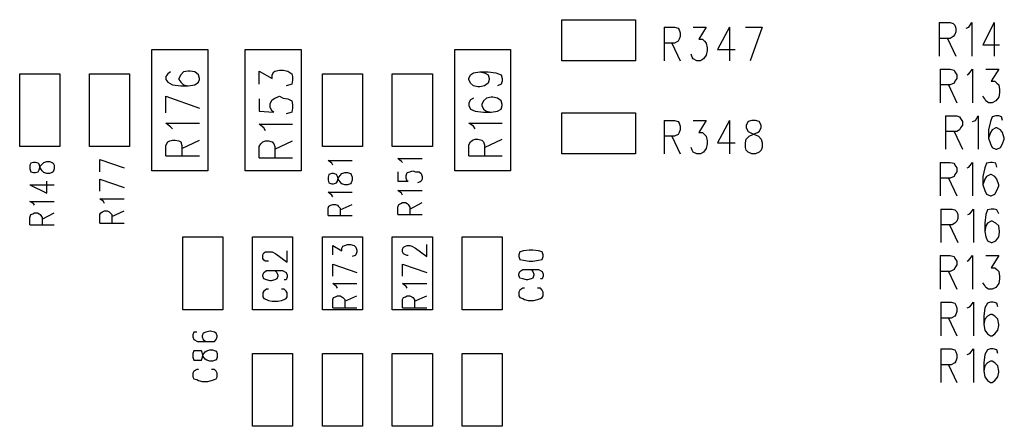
# Model space of a CAD drawing. Extents: x 11.9 to 28.1, y 10.8 to 21.2.
# Tile 21 of 44: x 22.3 to 23.357, y 15.056 to 15.492. Entities that reach past the tile are written whole.
import ezdxf

# ---------------------------------------------------------------- set-up
doc = ezdxf.new("R2010")
doc.units = 0
doc.header["$MEASUREMENT"] = 0
doc.layers.add('LAYNR1', color=2, linetype='Continuous')

msp = doc.modelspace()

# ---------------------------------------------------------------- linework, layer by layer
at = {"layer": 'LAYNR1'}
for points in [[(22.882, 15.492), (22.961, 15.492)], [(22.882, 15.448), (22.882, 15.492)], [(22.961, 15.492), (22.961, 15.448)], [(23.287, 15.489), (23.287, 15.453)], [(23.287, 15.489), (23.299, 15.489)], [(23.299, 15.489), (23.302, 15.488)], [(23.302, 15.488), (23.304, 15.486)], [(23.304, 15.486), (23.305, 15.483)], [(23.319, 15.484), (23.322, 15.489)], [(23.322, 15.489), (23.322, 15.453)], [(23.346, 15.489), (23.334, 15.465)], [(23.346, 15.489), (23.346, 15.453)], [(22.992, 15.484), (22.992, 15.448)], [(22.992, 15.484), (23.003, 15.484), (23.007, 15.483), (23.008, 15.481), (23.009, 15.478), (23.009, 15.474), (23.008, 15.471), (23.007, 15.469), (23.003, 15.467), (22.992, 15.467)], [(23.023, 15.484), (23.037, 15.484), (23.029, 15.471), (23.033, 15.471), (23.035, 15.469), (23.037, 15.467), (23.038, 15.462), (23.038, 15.459), (23.037, 15.454), (23.034, 15.45), (23.031, 15.448), (23.027, 15.448), (23.023, 15.45), (23.022, 15.452), (23.021, 15.455)], [(23.062, 15.484), (23.049, 15.46), (23.068, 15.46)], [(23.062, 15.484), (23.062, 15.448)], [(23.079, 15.484), (23.097, 15.484)], [(23.097, 15.484), (23.084, 15.448)], [(23.304, 15.476), (23.302, 15.474)], [(23.305, 15.479), (23.304, 15.476)], [(23.305, 15.483), (23.305, 15.479)], [(23.316, 15.483), (23.319, 15.484)], [(23, 15.467), (23.009, 15.448)], [(23.299, 15.472), (23.287, 15.472)], [(23.296, 15.472), (23.305, 15.453)], [(23.302, 15.474), (23.299, 15.472)], [(23.334, 15.465), (23.352, 15.465)], [(22.442, 15.33), (22.442, 15.46)], [(22.442, 15.46), (22.502, 15.46)], [(22.502, 15.46), (22.502, 15.33)], [(22.542, 15.33), (22.542, 15.46)], [(22.542, 15.46), (22.602, 15.46)], [(22.602, 15.46), (22.602, 15.33)], [(22.767, 15.33), (22.767, 15.46)], [(22.767, 15.46), (22.827, 15.46)], [(22.827, 15.46), (22.827, 15.33)], [(22.961, 15.448), (22.882, 15.448)], [(22.3, 15.356), (22.3, 15.434)], [(22.3, 15.434), (22.343, 15.434)], [(22.343, 15.434), (22.343, 15.356)], [(22.375, 15.356), (22.375, 15.434)], [(22.375, 15.434), (22.418, 15.434)], [(22.418, 15.434), (22.418, 15.356)], [(22.462, 15.436), (22.459, 15.434), (22.457, 15.431), (22.457, 15.428), (22.459, 15.425), (22.464, 15.422), (22.473, 15.421), (22.481, 15.421), (22.488, 15.422), (22.492, 15.425), (22.493, 15.428), (22.493, 15.429), (22.492, 15.433), (22.488, 15.436), (22.483, 15.437), (22.481, 15.437), (22.476, 15.436), (22.473, 15.433), (22.471, 15.429), (22.471, 15.428), (22.473, 15.425), (22.476, 15.422), (22.481, 15.421)], [(22.557, 15.423), (22.557, 15.437), (22.571, 15.429), (22.571, 15.433), (22.573, 15.436), (22.574, 15.437), (22.579, 15.438), (22.583, 15.438), (22.588, 15.437), (22.592, 15.434), (22.593, 15.431), (22.593, 15.427), (22.592, 15.423), (22.59, 15.422), (22.586, 15.421)], [(22.625, 15.356), (22.625, 15.434)], [(22.625, 15.434), (22.668, 15.434)], [(22.668, 15.434), (22.668, 15.356)], [(22.7, 15.356), (22.7, 15.434)], [(22.7, 15.434), (22.743, 15.434)], [(22.743, 15.434), (22.743, 15.356)], [(22.782, 15.429), (22.784, 15.433)], [(22.784, 15.433), (22.787, 15.435)], [(22.787, 15.435), (22.794, 15.436)], [(22.794, 15.436), (22.799, 15.435)], [(22.794, 15.436), (22.803, 15.436)], [(22.799, 15.435), (22.803, 15.433)], [(22.803, 15.436), (22.811, 15.435)], [(22.803, 15.433), (22.804, 15.429)], [(22.811, 15.435), (22.817, 15.433)], [(22.817, 15.433), (22.818, 15.429)], [(23.288, 15.439), (23.288, 15.403)], [(23.288, 15.439), (23.299, 15.439), (23.303, 15.438), (23.304, 15.436), (23.306, 15.433), (23.306, 15.429), (23.304, 15.426), (23.303, 15.424), (23.299, 15.422), (23.288, 15.422)], [(23.317, 15.433), (23.319, 15.434), (23.323, 15.439), (23.323, 15.403)], [(23.337, 15.439), (23.351, 15.439), (23.343, 15.426), (23.347, 15.426), (23.349, 15.424), (23.351, 15.422), (23.352, 15.417), (23.352, 15.414), (23.351, 15.409), (23.348, 15.405), (23.344, 15.403), (23.34, 15.403), (23.337, 15.405), (23.336, 15.407), (23.334, 15.41)], [(22.782, 15.428), (22.782, 15.429)], [(22.784, 15.424), (22.782, 15.428)], [(22.787, 15.421), (22.784, 15.424)], [(22.803, 15.424), (22.799, 15.421)], [(22.804, 15.428), (22.803, 15.424)], [(22.804, 15.429), (22.804, 15.428)], [(22.817, 15.423), (22.813, 15.421)], [(22.818, 15.426), (22.817, 15.423)], [(22.818, 15.429), (22.818, 15.426)], [(23.297, 15.422), (23.306, 15.403)], [(22.792, 15.42), (22.787, 15.421)], [(22.794, 15.42), (22.792, 15.42)], [(22.799, 15.421), (22.794, 15.42)], [(22.457, 15.41), (22.493, 15.397)], [(22.457, 15.392), (22.457, 15.41)], [(22.557, 15.407), (22.557, 15.394), (22.573, 15.393), (22.571, 15.394), (22.569, 15.398), (22.569, 15.402), (22.571, 15.406), (22.574, 15.408), (22.579, 15.41), (22.583, 15.408), (22.588, 15.407), (22.592, 15.405), (22.593, 15.401), (22.593, 15.397), (22.592, 15.393), (22.59, 15.392), (22.586, 15.391)], [(22.784, 15.406), (22.782, 15.403)], [(22.782, 15.403), (22.782, 15.4)], [(22.787, 15.408), (22.784, 15.406)], [(22.798, 15.405), (22.796, 15.401)], [(22.796, 15.401), (22.796, 15.4)], [(22.801, 15.408), (22.798, 15.405)], [(22.806, 15.409), (22.801, 15.408)], [(22.808, 15.409), (22.806, 15.409)], [(22.813, 15.408), (22.808, 15.409)], [(22.817, 15.405), (22.813, 15.408)], [(22.818, 15.401), (22.817, 15.405)], [(22.818, 15.4), (22.818, 15.401)], [(22.782, 15.4), (22.784, 15.396)], [(22.784, 15.396), (22.789, 15.394)], [(22.789, 15.394), (22.798, 15.393)], [(22.796, 15.4), (22.798, 15.396)], [(22.798, 15.396), (22.801, 15.394)], [(22.798, 15.393), (22.806, 15.393)], [(22.801, 15.394), (22.806, 15.393)], [(22.806, 15.393), (22.813, 15.394)], [(22.813, 15.394), (22.817, 15.396)], [(22.817, 15.396), (22.818, 15.4)], [(22.882, 15.392), (22.961, 15.392)], [(22.882, 15.348), (22.882, 15.392)], [(22.961, 15.392), (22.961, 15.348)], [(22.464, 15.375), (22.462, 15.377), (22.457, 15.381), (22.493, 15.381)], [(22.564, 15.373), (22.562, 15.376), (22.557, 15.38), (22.593, 15.38)], [(22.787, 15.378), (22.782, 15.381)], [(22.782, 15.381), (22.818, 15.381)], [(22.992, 15.384), (22.992, 15.348)], [(22.992, 15.384), (23.003, 15.384), (23.007, 15.383), (23.008, 15.381), (23.009, 15.378), (23.009, 15.374), (23.008, 15.371), (23.007, 15.369), (23.003, 15.367), (22.992, 15.367)], [(23.023, 15.384), (23.037, 15.384), (23.029, 15.371), (23.033, 15.371), (23.035, 15.369), (23.037, 15.367), (23.038, 15.362), (23.038, 15.359), (23.037, 15.354), (23.034, 15.35), (23.031, 15.348), (23.027, 15.348), (23.023, 15.35), (23.022, 15.352), (23.021, 15.355)], [(23.062, 15.384), (23.049, 15.36), (23.068, 15.36)], [(23.062, 15.384), (23.062, 15.348)], [(23.294, 15.389), (23.294, 15.353)], [(23.294, 15.389), (23.306, 15.389), (23.309, 15.388), (23.31, 15.386), (23.312, 15.383), (23.312, 15.379), (23.31, 15.376), (23.309, 15.374), (23.306, 15.372), (23.294, 15.372)], [(23.323, 15.383), (23.326, 15.384), (23.329, 15.389), (23.329, 15.353)], [(23.355, 15.384), (23.354, 15.388), (23.351, 15.389), (23.348, 15.389), (23.344, 15.388), (23.342, 15.383), (23.34, 15.374), (23.34, 15.365), (23.342, 15.359), (23.344, 15.355), (23.348, 15.353), (23.349, 15.353), (23.353, 15.355), (23.355, 15.359), (23.357, 15.364), (23.357, 15.365), (23.355, 15.371), (23.353, 15.374), (23.349, 15.376), (23.348, 15.376), (23.344, 15.374), (23.342, 15.371), (23.34, 15.365)], [(22.789, 15.375), (22.787, 15.378)], [(23.303, 15.372), (23.312, 15.353)], [(22.457, 15.346), (22.457, 15.357), (22.459, 15.361), (22.461, 15.362), (22.464, 15.363), (22.467, 15.363), (22.471, 15.362), (22.473, 15.361), (22.474, 15.357), (22.474, 15.346)], [(22.474, 15.354), (22.493, 15.363)], [(22.557, 15.344), (22.557, 15.356), (22.559, 15.359), (22.561, 15.361), (22.564, 15.362), (22.567, 15.362), (22.571, 15.361), (22.573, 15.359), (22.574, 15.356), (22.574, 15.344)], [(22.574, 15.353), (22.593, 15.362)], [(22.782, 15.358), (22.784, 15.361)], [(22.784, 15.361), (22.786, 15.363)], [(22.786, 15.363), (22.789, 15.364)], [(22.789, 15.364), (22.792, 15.364)], [(22.792, 15.364), (22.796, 15.363)], [(22.796, 15.363), (22.798, 15.361)], [(22.798, 15.361), (22.799, 15.358)], [(22.799, 15.355), (22.818, 15.364)], [(23, 15.367), (23.009, 15.348)], [(22.343, 15.356), (22.3, 15.356)], [(22.418, 15.356), (22.375, 15.356)], [(22.668, 15.356), (22.625, 15.356)], [(22.743, 15.356), (22.7, 15.356)], [(22.782, 15.346), (22.782, 15.358)], [(22.799, 15.358), (22.799, 15.346)], [(22.961, 15.348), (22.882, 15.348)], [(22.312, 15.338), (22.311, 15.336)], [(22.315, 15.339), (22.312, 15.338)], [(22.317, 15.339), (22.315, 15.339)], [(22.32, 15.338), (22.317, 15.339)], [(22.321, 15.337), (22.32, 15.338)], [(22.324, 15.337), (22.326, 15.339)], [(22.326, 15.339), (22.329, 15.34)], [(22.329, 15.34), (22.332, 15.34)], [(22.332, 15.34), (22.335, 15.339)], [(22.335, 15.339), (22.336, 15.338)], [(22.336, 15.338), (22.337, 15.336)], [(22.386, 15.342), (22.412, 15.333)], [(22.386, 15.329), (22.386, 15.342)], [(22.457, 15.346), (22.493, 15.346)], [(22.557, 15.344), (22.593, 15.344)], [(22.635, 15.338), (22.631, 15.341)], [(22.631, 15.341), (22.657, 15.341)], [(22.636, 15.336), (22.635, 15.338)], [(22.71, 15.34), (22.706, 15.343)], [(22.706, 15.343), (22.732, 15.343)], [(22.711, 15.339), (22.71, 15.34)], [(22.782, 15.346), (22.818, 15.346)], [(23.288, 15.339), (23.288, 15.303)], [(23.288, 15.339), (23.299, 15.339), (23.303, 15.338), (23.304, 15.336), (23.306, 15.333), (23.306, 15.329), (23.304, 15.326), (23.303, 15.324), (23.299, 15.322), (23.288, 15.322)], [(23.317, 15.333), (23.319, 15.334), (23.323, 15.339), (23.323, 15.303)], [(23.349, 15.334), (23.348, 15.338), (23.344, 15.339), (23.342, 15.339), (23.338, 15.338), (23.336, 15.333), (23.334, 15.324), (23.334, 15.315), (23.336, 15.309), (23.338, 15.305), (23.342, 15.303), (23.343, 15.303), (23.347, 15.305), (23.349, 15.309), (23.351, 15.314), (23.351, 15.315), (23.349, 15.321), (23.347, 15.324), (23.343, 15.326), (23.342, 15.326), (23.338, 15.324), (23.336, 15.321), (23.334, 15.315)], [(22.311, 15.336), (22.311, 15.332)], [(22.311, 15.332), (22.312, 15.329)], [(22.312, 15.329), (22.315, 15.328)], [(22.315, 15.328), (22.317, 15.328)], [(22.317, 15.328), (22.32, 15.329)], [(22.32, 15.329), (22.321, 15.331)], [(22.322, 15.333), (22.321, 15.337)], [(22.321, 15.331), (22.322, 15.335)], [(22.322, 15.335), (22.324, 15.337)], [(22.324, 15.33), (22.322, 15.333)], [(22.326, 15.328), (22.324, 15.33)], [(22.329, 15.327), (22.326, 15.328)], [(22.332, 15.327), (22.329, 15.327)], [(22.335, 15.328), (22.332, 15.327)], [(22.336, 15.329), (22.335, 15.328)], [(22.337, 15.332), (22.336, 15.329)], [(22.337, 15.336), (22.337, 15.332)], [(22.502, 15.33), (22.442, 15.33)], [(22.602, 15.33), (22.542, 15.33)], [(22.635, 15.327), (22.632, 15.326)], [(22.637, 15.327), (22.635, 15.327)], [(22.64, 15.326), (22.637, 15.327)], [(22.641, 15.319), (22.642, 15.322), (22.644, 15.325), (22.646, 15.327), (22.649, 15.328), (22.652, 15.328), (22.655, 15.327), (22.656, 15.326), (22.657, 15.323), (22.657, 15.32), (22.656, 15.317), (22.655, 15.316), (22.652, 15.315), (22.649, 15.315), (22.646, 15.316), (22.644, 15.318), (22.642, 15.321), (22.641, 15.324)], [(22.706, 15.329), (22.706, 15.319)], [(22.715, 15.325), (22.716, 15.328)], [(22.716, 15.328), (22.719, 15.329), (22.722, 15.33), (22.725, 15.329), (22.729, 15.329), (22.731, 15.327), (22.732, 15.324), (22.732, 15.321), (22.731, 15.319), (22.73, 15.318), (22.727, 15.317)], [(22.827, 15.33), (22.767, 15.33)], [(22.329, 15.306), (22.329, 15.319)], [(22.386, 15.321), (22.412, 15.312)], [(22.386, 15.308), (22.386, 15.321)], [(22.632, 15.326), (22.631, 15.323)], [(22.631, 15.323), (22.631, 15.32)], [(22.631, 15.32), (22.632, 15.317)], [(22.632, 15.317), (22.635, 15.316)], [(22.635, 15.316), (22.637, 15.316)], [(22.637, 15.316), (22.64, 15.317)], [(22.641, 15.324), (22.64, 15.326)], [(22.64, 15.317), (22.641, 15.319)], [(22.706, 15.319), (22.717, 15.319), (22.716, 15.319)], [(22.715, 15.322), (22.715, 15.325)], [(22.716, 15.319), (22.715, 15.322)], [(23.297, 15.322), (23.306, 15.303)], [(22.311, 15.315), (22.329, 15.306)], [(22.311, 15.315), (22.337, 15.315)], [(22.635, 15.304), (22.631, 15.307)], [(22.631, 15.307), (22.657, 15.307)], [(22.71, 15.306), (22.706, 15.309)], [(22.706, 15.309), (22.732, 15.309)], [(22.711, 15.304), (22.71, 15.306)], [(22.315, 15.295), (22.311, 15.297)], [(22.311, 15.297), (22.337, 15.297)], [(22.316, 15.293), (22.315, 15.295)], [(22.39, 15.297), (22.386, 15.3)], [(22.386, 15.3), (22.412, 15.3)], [(22.391, 15.295), (22.39, 15.297)], [(22.636, 15.302), (22.635, 15.304)], [(22.707, 15.294), (22.709, 15.295)], [(22.709, 15.295), (22.711, 15.296)], [(22.711, 15.296), (22.714, 15.296)], [(22.714, 15.296), (22.716, 15.295)], [(22.716, 15.295), (22.717, 15.294), (22.719, 15.291), (22.719, 15.283)], [(22.719, 15.289), (22.732, 15.296)], [(22.314, 15.284), (22.316, 15.285)], [(22.316, 15.285), (22.319, 15.285)], [(22.319, 15.285), (22.321, 15.284)], [(22.324, 15.278), (22.337, 15.285)], [(22.386, 15.283), (22.387, 15.285)], [(22.387, 15.285), (22.389, 15.286)], [(22.389, 15.286), (22.391, 15.287)], [(22.391, 15.287), (22.394, 15.287)], [(22.394, 15.287), (22.396, 15.286)], [(22.396, 15.286), (22.397, 15.285)], [(22.397, 15.285), (22.399, 15.283)], [(22.399, 15.281), (22.412, 15.287)], [(22.631, 15.29), (22.632, 15.292)], [(22.631, 15.282), (22.631, 15.29)], [(22.632, 15.292), (22.634, 15.293)], [(22.634, 15.293), (22.636, 15.294)], [(22.636, 15.294), (22.639, 15.294)], [(22.639, 15.294), (22.641, 15.293)], [(22.641, 15.293), (22.642, 15.292), (22.644, 15.29), (22.644, 15.282)], [(22.644, 15.288), (22.657, 15.294)], [(22.706, 15.291), (22.707, 15.294)], [(22.706, 15.283), (22.706, 15.291)], [(23.289, 15.289), (23.289, 15.253)], [(23.289, 15.289), (23.301, 15.289), (23.304, 15.288), (23.306, 15.286), (23.307, 15.283), (23.307, 15.279), (23.306, 15.276), (23.304, 15.274), (23.301, 15.272), (23.289, 15.272)], [(23.318, 15.283), (23.32, 15.284), (23.324, 15.289), (23.324, 15.253)], [(23.351, 15.284), (23.349, 15.288), (23.346, 15.289), (23.343, 15.289), (23.339, 15.288), (23.337, 15.283), (23.336, 15.274), (23.336, 15.265), (23.337, 15.259), (23.339, 15.255), (23.343, 15.253), (23.344, 15.253), (23.348, 15.255), (23.351, 15.259), (23.352, 15.264), (23.352, 15.265), (23.351, 15.271), (23.348, 15.274), (23.344, 15.276), (23.343, 15.276), (23.339, 15.274), (23.337, 15.271), (23.336, 15.265)], [(22.311, 15.28), (22.312, 15.283)], [(22.311, 15.272), (22.311, 15.28)], [(22.312, 15.283), (22.314, 15.284)], [(22.321, 15.284), (22.322, 15.283)], [(22.322, 15.283), (22.324, 15.28)], [(22.324, 15.28), (22.324, 15.272)], [(22.386, 15.274), (22.386, 15.283)], [(22.386, 15.274), (22.412, 15.274)], [(22.399, 15.283), (22.399, 15.274)], [(22.631, 15.282), (22.657, 15.282)], [(22.706, 15.283), (22.732, 15.283)], [(22.311, 15.272), (22.337, 15.272)], [(23.298, 15.272), (23.307, 15.253)], [(22.475, 15.181), (22.475, 15.259)], [(22.475, 15.259), (22.518, 15.259)], [(22.518, 15.259), (22.518, 15.181)], [(22.55, 15.181), (22.55, 15.259)], [(22.55, 15.259), (22.593, 15.259)], [(22.593, 15.259), (22.593, 15.181)], [(22.625, 15.181), (22.625, 15.259)], [(22.625, 15.259), (22.668, 15.259)], [(22.668, 15.259), (22.668, 15.181)], [(22.7, 15.181), (22.7, 15.259)], [(22.7, 15.259), (22.743, 15.259)], [(22.743, 15.259), (22.743, 15.181)], [(22.775, 15.181), (22.775, 15.259)], [(22.775, 15.259), (22.818, 15.259)], [(22.818, 15.259), (22.818, 15.181)], [(22.561, 15.24), (22.562, 15.242)], [(22.562, 15.242), (22.564, 15.243)], [(22.564, 15.243), (22.566, 15.243)], [(22.566, 15.243), (22.569, 15.243)], [(22.569, 15.243), (22.571, 15.243)], [(22.571, 15.243), (22.575, 15.241)], [(22.587, 15.232), (22.587, 15.244)], [(22.636, 15.24), (22.636, 15.25)], [(22.636, 15.25), (22.646, 15.244)], [(22.646, 15.247), (22.647, 15.249)], [(22.646, 15.244), (22.646, 15.247)], [(22.647, 15.249), (22.649, 15.25)], [(22.649, 15.25), (22.652, 15.251)], [(22.652, 15.251), (22.655, 15.251)], [(22.655, 15.251), (22.659, 15.25)], [(22.659, 15.25), (22.661, 15.248)], [(22.661, 15.248), (22.662, 15.245)], [(22.662, 15.243), (22.661, 15.24)], [(22.662, 15.245), (22.662, 15.243)], [(22.711, 15.246), (22.712, 15.248)], [(22.711, 15.243), (22.711, 15.246)], [(22.712, 15.241), (22.711, 15.243)], [(22.712, 15.248), (22.714, 15.249)], [(22.714, 15.249), (22.716, 15.25)], [(22.716, 15.25), (22.719, 15.25)], [(22.719, 15.25), (22.721, 15.249)], [(22.721, 15.249), (22.725, 15.247)], [(22.725, 15.247), (22.737, 15.238)], [(22.737, 15.238), (22.737, 15.251)], [(22.837, 15.243), (22.836, 15.24)], [(22.841, 15.244), (22.837, 15.243)], [(22.847, 15.245), (22.841, 15.244)], [(22.851, 15.245), (22.847, 15.245)], [(22.857, 15.244), (22.851, 15.245)], [(22.861, 15.243), (22.857, 15.244)], [(22.862, 15.24), (22.861, 15.243)], [(22.561, 15.236), (22.561, 15.24)], [(22.562, 15.234), (22.561, 15.236)], [(22.564, 15.233), (22.562, 15.234)], [(22.566, 15.233), (22.564, 15.233)], [(22.567, 15.233), (22.566, 15.233)], [(22.575, 15.241), (22.587, 15.232)], [(22.66, 15.239), (22.657, 15.238)], [(22.661, 15.24), (22.66, 15.239)], [(22.714, 15.24), (22.712, 15.241)], [(22.716, 15.239), (22.714, 15.24)], [(22.717, 15.239), (22.716, 15.239)], [(22.836, 15.24), (22.836, 15.238)], [(22.836, 15.238), (22.837, 15.235)], [(22.837, 15.235), (22.841, 15.234)], [(22.841, 15.234), (22.847, 15.233)], [(22.847, 15.233), (22.851, 15.233)], [(22.851, 15.233), (22.857, 15.234)], [(22.857, 15.234), (22.861, 15.235)], [(22.861, 15.235), (22.862, 15.238)], [(22.862, 15.238), (22.862, 15.24)], [(23.288, 15.239), (23.288, 15.203)], [(23.288, 15.239), (23.299, 15.239), (23.303, 15.238), (23.304, 15.236), (23.306, 15.233), (23.306, 15.229), (23.304, 15.226), (23.303, 15.224), (23.299, 15.222), (23.288, 15.222)], [(23.317, 15.233), (23.319, 15.234), (23.323, 15.239), (23.323, 15.203)], [(23.337, 15.239), (23.351, 15.239), (23.343, 15.226), (23.347, 15.226), (23.349, 15.224), (23.351, 15.222), (23.352, 15.217), (23.352, 15.214), (23.351, 15.209), (23.348, 15.205), (23.344, 15.203), (23.34, 15.203), (23.337, 15.205), (23.336, 15.207), (23.334, 15.21)], [(22.561, 15.218), (22.562, 15.221)], [(22.562, 15.221), (22.565, 15.223)], [(22.565, 15.223), (22.57, 15.223)], [(22.57, 15.223), (22.574, 15.223)], [(22.57, 15.223), (22.576, 15.223)], [(22.574, 15.223), (22.576, 15.221)], [(22.576, 15.223), (22.582, 15.223)], [(22.576, 15.221), (22.577, 15.218)], [(22.582, 15.223), (22.586, 15.221)], [(22.586, 15.221), (22.587, 15.218)], [(22.636, 15.23), (22.662, 15.221)], [(22.636, 15.217), (22.636, 15.23)], [(22.711, 15.23), (22.737, 15.221)], [(22.711, 15.217), (22.711, 15.23)], [(22.836, 15.219), (22.837, 15.222)], [(22.837, 15.222), (22.84, 15.224)], [(22.84, 15.224), (22.845, 15.224)], [(22.845, 15.224), (22.849, 15.224)], [(22.845, 15.224), (22.851, 15.224)], [(22.849, 15.224), (22.851, 15.222)], [(22.851, 15.224), (22.857, 15.224)], [(22.851, 15.222), (22.852, 15.219)], [(22.857, 15.224), (22.861, 15.222)], [(22.861, 15.222), (22.862, 15.219)], [(23.297, 15.222), (23.306, 15.203)], [(22.561, 15.217), (22.561, 15.218)], [(22.562, 15.214), (22.561, 15.217)], [(22.565, 15.213), (22.562, 15.214)], [(22.569, 15.212), (22.565, 15.213)], [(22.57, 15.212), (22.569, 15.212)], [(22.574, 15.213), (22.57, 15.212)], [(22.576, 15.214), (22.574, 15.213)], [(22.577, 15.217), (22.576, 15.214)], [(22.577, 15.218), (22.577, 15.217)], [(22.586, 15.213), (22.584, 15.213)], [(22.587, 15.216), (22.586, 15.213)], [(22.587, 15.218), (22.587, 15.216)], [(22.836, 15.218), (22.836, 15.219)], [(22.837, 15.215), (22.836, 15.218)], [(22.84, 15.214), (22.837, 15.215)], [(22.844, 15.213), (22.84, 15.214)], [(22.845, 15.213), (22.844, 15.213)], [(22.849, 15.214), (22.845, 15.213)], [(22.851, 15.215), (22.849, 15.214)], [(22.852, 15.218), (22.851, 15.215)], [(22.852, 15.219), (22.852, 15.218)], [(22.861, 15.214), (22.859, 15.214)], [(22.862, 15.217), (22.861, 15.214)], [(22.862, 15.219), (22.862, 15.217)], [(22.562, 15.201), (22.561, 15.199)], [(22.565, 15.203), (22.562, 15.201)], [(22.567, 15.203), (22.565, 15.203)], [(22.584, 15.203), (22.581, 15.203)], [(22.586, 15.201), (22.584, 15.203)], [(22.587, 15.199), (22.586, 15.201)], [(22.64, 15.206), (22.636, 15.209)], [(22.636, 15.209), (22.662, 15.209)], [(22.641, 15.204), (22.64, 15.206)], [(22.715, 15.206), (22.711, 15.209)], [(22.711, 15.209), (22.737, 15.209)], [(22.716, 15.204), (22.715, 15.206)], [(22.837, 15.202), (22.836, 15.2)], [(22.836, 15.2), (22.836, 15.196)], [(22.84, 15.204), (22.837, 15.202)], [(22.842, 15.204), (22.84, 15.204)], [(22.859, 15.204), (22.856, 15.204)], [(22.861, 15.202), (22.859, 15.204)], [(22.862, 15.2), (22.861, 15.202)], [(22.862, 15.196), (22.862, 15.2)], [(22.561, 15.199), (22.561, 15.195)], [(22.561, 15.195), (22.562, 15.193)], [(22.562, 15.193), (22.565, 15.192)], [(22.565, 15.192), (22.567, 15.191)], [(22.567, 15.191), (22.571, 15.19)], [(22.571, 15.19), (22.577, 15.19)], [(22.577, 15.19), (22.581, 15.191)], [(22.581, 15.191), (22.584, 15.192)], [(22.584, 15.192), (22.586, 15.193)], [(22.586, 15.193), (22.587, 15.195)], [(22.587, 15.195), (22.587, 15.199)], [(22.636, 15.192), (22.637, 15.194)], [(22.636, 15.183), (22.636, 15.192)], [(22.637, 15.194), (22.639, 15.195)], [(22.639, 15.195), (22.641, 15.196)], [(22.641, 15.196), (22.644, 15.196)], [(22.644, 15.196), (22.646, 15.195)], [(22.646, 15.195), (22.647, 15.194)], [(22.647, 15.194), (22.649, 15.192)], [(22.649, 15.19), (22.662, 15.196)], [(22.649, 15.192), (22.649, 15.183)], [(22.711, 15.192), (22.712, 15.194)], [(22.711, 15.183), (22.711, 15.192)], [(22.712, 15.194), (22.714, 15.195)], [(22.714, 15.195), (22.716, 15.196)], [(22.716, 15.196), (22.719, 15.196)], [(22.719, 15.196), (22.721, 15.195)], [(22.721, 15.195), (22.722, 15.194)], [(22.722, 15.194), (22.724, 15.192)], [(22.724, 15.19), (22.737, 15.196)], [(22.724, 15.192), (22.724, 15.183)], [(22.836, 15.196), (22.837, 15.194)], [(22.837, 15.194), (22.84, 15.193)], [(22.84, 15.193), (22.842, 15.192)], [(22.842, 15.192), (22.846, 15.191)], [(22.846, 15.191), (22.852, 15.191)], [(22.852, 15.191), (22.856, 15.192)], [(22.856, 15.192), (22.859, 15.193)], [(22.859, 15.193), (22.861, 15.194)], [(22.861, 15.194), (22.862, 15.196)], [(22.518, 15.181), (22.475, 15.181)], [(22.593, 15.181), (22.55, 15.181)], [(22.668, 15.181), (22.625, 15.181)], [(22.636, 15.183), (22.662, 15.183)], [(22.743, 15.181), (22.7, 15.181)], [(22.711, 15.183), (22.737, 15.183)], [(22.818, 15.181), (22.775, 15.181)], [(23.289, 15.189), (23.289, 15.153)], [(23.289, 15.189), (23.3, 15.189)], [(23.3, 15.189), (23.304, 15.188)], [(23.304, 15.188), (23.305, 15.186)], [(23.305, 15.186), (23.306, 15.183)], [(23.306, 15.179), (23.305, 15.176)], [(23.306, 15.183), (23.306, 15.179)], [(23.317, 15.183), (23.32, 15.184)], [(23.32, 15.184), (23.324, 15.189)], [(23.324, 15.189), (23.324, 15.153)], [(23.336, 15.183), (23.335, 15.174)], [(23.339, 15.188), (23.336, 15.183)], [(23.342, 15.189), (23.339, 15.188)], [(23.345, 15.189), (23.342, 15.189)], [(23.349, 15.188), (23.345, 15.189)], [(23.35, 15.184), (23.349, 15.188)], [(23.3, 15.172), (23.289, 15.172)], [(23.297, 15.172), (23.306, 15.153)], [(23.304, 15.174), (23.3, 15.172)], [(23.305, 15.176), (23.304, 15.174)], [(23.335, 15.174), (23.335, 15.165)], [(23.336, 15.171), (23.335, 15.165)], [(23.339, 15.174), (23.336, 15.171)], [(23.342, 15.176), (23.339, 15.174)], [(23.344, 15.176), (23.342, 15.176)], [(23.347, 15.174), (23.344, 15.176)], [(23.35, 15.171), (23.347, 15.174)], [(23.351, 15.165), (23.35, 15.171)], [(22.504, 15.158), (22.5, 15.157)], [(22.505, 15.158), (22.504, 15.158)], [(22.509, 15.157), (22.505, 15.158)], [(23.335, 15.165), (23.336, 15.159)], [(23.336, 15.159), (23.339, 15.155)], [(23.347, 15.155), (23.35, 15.159)], [(23.35, 15.159), (23.351, 15.164)], [(23.351, 15.164), (23.351, 15.165)], [(22.487, 15.157), (22.486, 15.154)], [(22.486, 15.154), (22.486, 15.152)], [(22.486, 15.152), (22.487, 15.149)], [(22.49, 15.157), (22.487, 15.157)], [(22.487, 15.149), (22.491, 15.147)], [(22.491, 15.147), (22.497, 15.147)], [(22.497, 15.156), (22.496, 15.153)], [(22.496, 15.153), (22.496, 15.152)], [(22.496, 15.152), (22.497, 15.149)], [(22.5, 15.157), (22.497, 15.156)], [(22.497, 15.149), (22.5, 15.147)], [(22.497, 15.147), (22.504, 15.147)], [(22.5, 15.147), (22.504, 15.147)], [(22.504, 15.147), (22.509, 15.147)], [(22.511, 15.156), (22.509, 15.157)], [(22.509, 15.147), (22.511, 15.149)], [(22.512, 15.153), (22.511, 15.156)], [(22.511, 15.149), (22.512, 15.152)], [(22.512, 15.152), (22.512, 15.153)], [(23.339, 15.155), (23.342, 15.153)], [(23.342, 15.153), (23.344, 15.153)], [(23.344, 15.153), (23.347, 15.155)], [(22.487, 15.137), (22.486, 15.134)], [(22.49, 15.137), (22.487, 15.137)], [(22.492, 15.137), (22.49, 15.137)], [(22.495, 15.137), (22.492, 15.137)], [(22.496, 15.135), (22.495, 15.137)], [(22.499, 15.136), (22.501, 15.137)], [(22.501, 15.137), (22.504, 15.138)], [(22.504, 15.138), (22.507, 15.138)], [(22.507, 15.138), (22.51, 15.137)], [(22.51, 15.137), (22.511, 15.137)], [(22.511, 15.137), (22.512, 15.134)], [(23.289, 15.139), (23.289, 15.103)], [(23.289, 15.139), (23.3, 15.139)], [(23.3, 15.139), (23.304, 15.138)], [(23.304, 15.138), (23.305, 15.136)], [(23.32, 15.134), (23.324, 15.139)], [(23.324, 15.139), (23.324, 15.103)], [(23.339, 15.138), (23.336, 15.133)], [(23.342, 15.139), (23.339, 15.138)], [(23.345, 15.139), (23.342, 15.139)], [(23.349, 15.138), (23.345, 15.139)], [(23.35, 15.134), (23.349, 15.138)], [(22.486, 15.134), (22.486, 15.13)], [(22.486, 15.13), (22.487, 15.127)], [(22.487, 15.127), (22.49, 15.127)], [(22.49, 15.127), (22.492, 15.127)], [(22.492, 15.127), (22.495, 15.127)], [(22.495, 15.127), (22.496, 15.129)], [(22.497, 15.131), (22.496, 15.135)], [(22.496, 15.129), (22.497, 15.133)], [(22.497, 15.133), (22.499, 15.136)], [(22.499, 15.128), (22.497, 15.131)], [(22.501, 15.127), (22.499, 15.128)], [(22.504, 15.126), (22.501, 15.127)], [(22.507, 15.126), (22.504, 15.126)], [(22.51, 15.127), (22.507, 15.126)], [(22.511, 15.127), (22.51, 15.127)], [(22.512, 15.13), (22.511, 15.127)], [(22.512, 15.134), (22.512, 15.13)], [(22.55, 15.056), (22.55, 15.134)], [(22.55, 15.134), (22.593, 15.134)], [(22.593, 15.134), (22.593, 15.056)], [(22.625, 15.056), (22.625, 15.134)], [(22.625, 15.134), (22.668, 15.134)], [(22.668, 15.134), (22.668, 15.056)], [(22.7, 15.056), (22.7, 15.134)], [(22.7, 15.134), (22.743, 15.134)], [(22.743, 15.134), (22.743, 15.056)], [(22.775, 15.056), (22.775, 15.134)], [(22.775, 15.134), (22.818, 15.134)], [(22.818, 15.134), (22.818, 15.056)], [(23.305, 15.126), (23.304, 15.124)], [(23.305, 15.136), (23.306, 15.133)], [(23.306, 15.129), (23.305, 15.126)], [(23.306, 15.133), (23.306, 15.129)], [(23.317, 15.133), (23.32, 15.134)], [(23.336, 15.133), (23.335, 15.124)], [(23.342, 15.126), (23.339, 15.124)], [(23.344, 15.126), (23.342, 15.126)], [(23.347, 15.124), (23.344, 15.126)], [(22.49, 15.117), (22.487, 15.115)], [(22.492, 15.117), (22.49, 15.117)], [(22.509, 15.117), (22.506, 15.117)], [(22.511, 15.115), (22.509, 15.117)], [(23.3, 15.122), (23.289, 15.122)], [(23.297, 15.122), (23.306, 15.103)], [(23.304, 15.124), (23.3, 15.122)], [(23.335, 15.124), (23.335, 15.115)], [(23.336, 15.121), (23.335, 15.115)], [(23.339, 15.124), (23.336, 15.121)], [(23.35, 15.121), (23.347, 15.124)], [(23.351, 15.115), (23.35, 15.121)], [(22.487, 15.115), (22.486, 15.113)], [(22.486, 15.113), (22.486, 15.109)], [(22.486, 15.109), (22.487, 15.107)], [(22.487, 15.107), (22.49, 15.106)], [(22.49, 15.106), (22.492, 15.105)], [(22.492, 15.105), (22.496, 15.104)], [(22.502, 15.104), (22.506, 15.105)], [(22.506, 15.105), (22.509, 15.106)], [(22.509, 15.106), (22.511, 15.107)], [(22.512, 15.113), (22.511, 15.115)], [(22.511, 15.107), (22.512, 15.109)], [(22.512, 15.109), (22.512, 15.113)], [(23.335, 15.115), (23.336, 15.109)], [(23.336, 15.109), (23.339, 15.105)], [(23.339, 15.105), (23.342, 15.103)], [(23.344, 15.103), (23.347, 15.105)], [(23.347, 15.105), (23.35, 15.109)], [(23.35, 15.109), (23.351, 15.114)], [(23.351, 15.114), (23.351, 15.115)], [(22.496, 15.104), (22.502, 15.104)], [(23.342, 15.103), (23.344, 15.103)], [(22.593, 15.056), (22.55, 15.056)], [(22.668, 15.056), (22.625, 15.056)], [(22.743, 15.056), (22.7, 15.056)], [(22.818, 15.056), (22.775, 15.056)]]:
    msp.add_lwpolyline(points, dxfattribs=at)
msp.add_lwpolyline([(23.086, 15.384), (23.082, 15.383), (23.08, 15.379), (23.08, 15.376), (23.082, 15.372), (23.084, 15.371), (23.089, 15.369), (23.093, 15.367), (23.096, 15.364), (23.097, 15.36), (23.097, 15.355), (23.096, 15.352), (23.094, 15.35), (23.09, 15.348), (23.086, 15.348), (23.082, 15.35), (23.08, 15.352), (23.079, 15.355), (23.079, 15.36), (23.08, 15.364), (23.083, 15.367), (23.087, 15.369), (23.092, 15.371), (23.094, 15.372), (23.096, 15.376), (23.096, 15.379), (23.094, 15.383), (23.09, 15.384), (23.086, 15.384)], close=True, dxfattribs=at)

doc.saveas('drawing.dxf')
